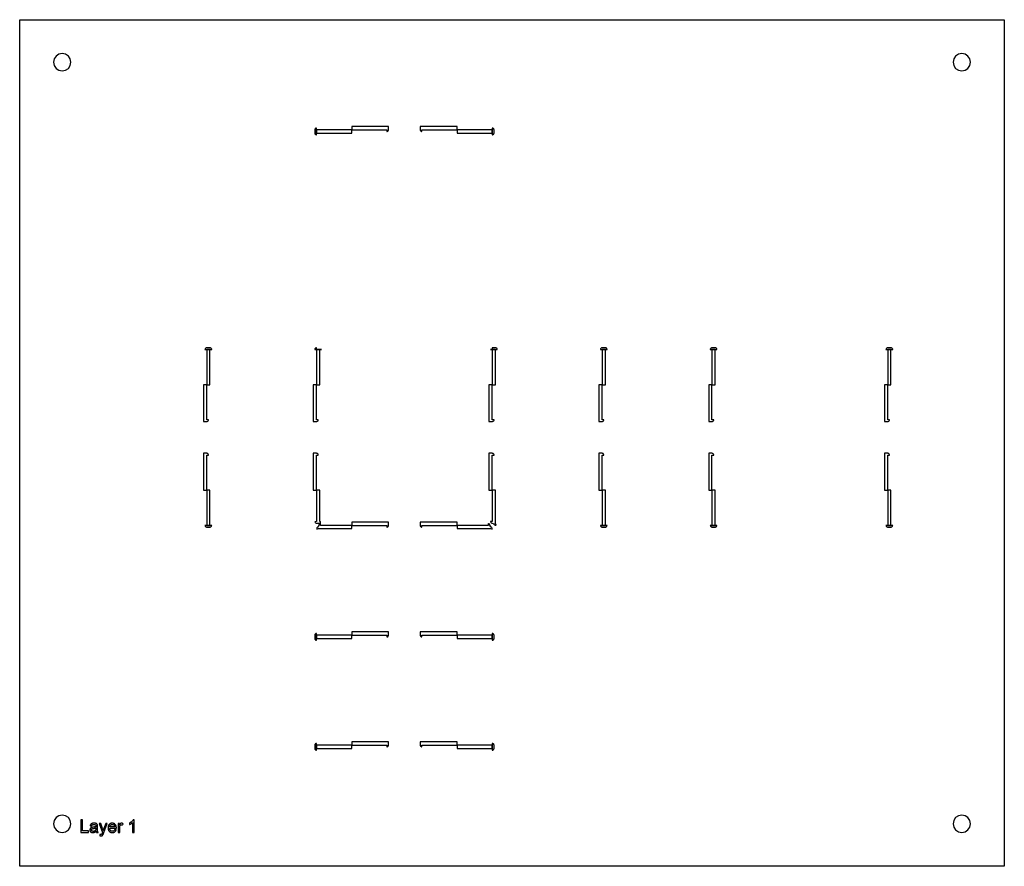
# Model space of a CAD drawing. Header units: metres. Extents: x -111 to 468, y -124 to 121.
# Tile 1 of 2: x -111 to 173, y -124 to 121. Entities that reach past the tile are written whole.
import ezdxf

# ---------------------------------------------------------------- set-up
doc = ezdxf.new("R2010")
doc.units = ezdxf.units.M

msp = doc.modelspace()

# ---------------------------------------------------------------- linework, layer by layer
for points in [[(173.41, -123.91), (-111.21, -123.91), (-111.21, 120.71), (173.41, 120.71), (173.41, -123.91)], [(-96.4, 108.4), (-96.59, 109.36), (-97.13, 110.17), (-97.94, 110.71), (-98.9, 110.9), (-99.86, 110.71), (-100.67, 110.17), (-101.21, 109.36), (-101.4, 108.4), (-101.21, 107.44), (-100.67, 106.63), (-99.86, 106.09), (-98.9, 105.9), (-97.94, 106.09), (-97.13, 106.63), (-96.59, 107.44), (-96.4, 108.4)], [(163.6, 108.4), (163.41, 109.36), (162.87, 110.17), (162.06, 110.71), (161.1, 110.9), (160.14, 110.71), (159.33, 110.17), (158.79, 109.36), (158.6, 108.4), (158.79, 107.44), (159.33, 106.63), (160.14, 106.09), (161.1, 105.9), (162.06, 106.09), (162.87, 106.63), (163.41, 107.44), (163.6, 108.4)], [(-25.4, 87.45), (-25.4, 89.4), (-25.43, 89.4), (-25.43, 89.4), (-25.48, 89.39), (-25.48, 89.39), (-25.58, 89.36), (-25.58, 89.36), (-25.67, 89.31), (-25.67, 89.31), (-25.75, 89.25), (-25.75, 89.25), (-25.81, 89.17), (-25.81, 89.17), (-25.86, 89.08), (-25.86, 89.08), (-25.89, 88.98), (-25.89, 88.98), (-25.9, 88.93), (-25.9, 88.93), (-25.9, 88.88), (-25.9, 87.97), (-25.9, 87.92), (-25.9, 87.92), (-25.89, 87.87), (-25.89, 87.86), (-25.86, 87.77), (-25.86, 87.77), (-25.81, 87.68), (-25.81, 87.68), (-25.75, 87.6), (-25.75, 87.6), (-25.67, 87.54), (-25.67, 87.53), (-25.58, 87.49), (-25.58, 87.49), (-25.48, 87.46), (-25.48, 87.46), (-25.43, 87.45), (-25.43, 87.45), (-25.4, 87.45)], [(-25.38, 87.95), (-15.26, 87.95), (-15.25, 87.95), (-15.25, 87.95), (-15.24, 87.96), (-15.24, 87.97), (-15.24, 88.88), (-15.24, 88.89), (-15.25, 88.89), (-15.25, 88.9), (-15.26, 88.9), (-25.38, 88.9), (-25.39, 88.9), (-25.39, 88.89), (-25.4, 88.89), (-25.4, 88.88), (-25.4, 87.97), (-25.4, 87.96), (-25.39, 87.95), (-25.39, 87.95), (-25.38, 87.95)], [(-15.22, 88.9), (-5.1, 88.9), (-5.09, 88.9), (-5.09, 88.89), (-5.08, 88.89), (-5.08, 88.88), (-5.08, 88.4), (-4.98, 88.4), (-4.98, 88.4), (-4.8, 88.47), (-4.8, 88.47), (-4.67, 88.61), (-4.67, 88.61), (-4.59, 88.79), (-4.59, 88.79), (-4.58, 88.89), (-4.58, 89.77), (-4.58, 89.77), (-4.57, 89.82), (-4.57, 89.82), (-4.57, 89.85), (-4.57, 89.85), (-15.22, 89.85), (-15.23, 89.85), (-15.23, 89.85), (-15.24, 89.84), (-15.24, 89.83), (-15.24, 88.92), (-15.24, 88.91), (-15.23, 88.91), (-15.23, 88.9), (-15.22, 88.9)], [(5.08, 88.4), (5.08, 88.88), (5.08, 88.89), (5.09, 88.89), (5.09, 88.9), (5.1, 88.9), (15.22, 88.9), (15.23, 88.9), (15.23, 88.91), (15.24, 88.91), (15.24, 88.92), (15.24, 89.83), (15.24, 89.84), (15.23, 89.85), (15.23, 89.85), (15.22, 89.85), (4.57, 89.85), (4.57, 89.85), (4.57, 89.82), (4.57, 89.82), (4.58, 89.77), (4.58, 89.77), (4.58, 88.89), (4.59, 88.79), (4.59, 88.79), (4.67, 88.61), (4.67, 88.61), (4.8, 88.47), (4.8, 88.47), (4.98, 88.4), (4.98, 88.4), (5.08, 88.4)], [(15.24, 88.88), (15.24, 87.97), (15.24, 87.96), (15.25, 87.95), (15.25, 87.95), (15.26, 87.95), (25.38, 87.95), (25.39, 87.95), (25.39, 87.95), (25.4, 87.96), (25.4, 87.97), (25.4, 88.88), (25.4, 88.89), (25.39, 88.89), (25.39, 88.9), (25.38, 88.9), (15.26, 88.9), (15.25, 88.9), (15.25, 88.89), (15.24, 88.89), (15.24, 88.88)], [(25.4, 89.4), (25.4, 87.45), (25.43, 87.45), (25.43, 87.45), (25.48, 87.46), (25.48, 87.46), (25.58, 87.49), (25.58, 87.49), (25.67, 87.53), (25.67, 87.54), (25.75, 87.6), (25.75, 87.6), (25.81, 87.68), (25.81, 87.68), (25.86, 87.77), (25.86, 87.77), (25.89, 87.86), (25.89, 87.87), (25.9, 87.92), (25.9, 87.92), (25.9, 87.97), (25.9, 88.88), (25.9, 88.93), (25.9, 88.93), (25.89, 88.98), (25.89, 88.98), (25.86, 89.08), (25.86, 89.08), (25.81, 89.17), (25.81, 89.17), (25.75, 89.25), (25.75, 89.25), (25.67, 89.31), (25.67, 89.31), (25.58, 89.36), (25.58, 89.36), (25.48, 89.39), (25.48, 89.39), (25.43, 89.4), (25.43, 89.4), (25.4, 89.4)], [(-57.65, 25.4), (-55.7, 25.4), (-55.7, 25.43), (-55.7, 25.43), (-55.71, 25.48), (-55.71, 25.48), (-55.74, 25.58), (-55.74, 25.58), (-55.78, 25.67), (-55.79, 25.67), (-55.85, 25.75), (-55.85, 25.75), (-55.93, 25.81), (-55.93, 25.81), (-56.02, 25.86), (-56.02, 25.86), (-56.11, 25.89), (-56.12, 25.89), (-56.17, 25.9), (-56.17, 25.9), (-56.22, 25.9), (-57.13, 25.9), (-57.18, 25.9), (-57.18, 25.9), (-57.23, 25.89), (-57.23, 25.89), (-57.33, 25.86), (-57.33, 25.86), (-57.42, 25.81), (-57.42, 25.81), (-57.5, 25.75), (-57.5, 25.75), (-57.56, 25.67), (-57.56, 25.67), (-57.61, 25.58), (-57.61, 25.58), (-57.64, 25.48), (-57.64, 25.48), (-57.65, 25.43), (-57.65, 25.43), (-57.65, 25.4)], [(-25.9, 25.4), (-23.95, 25.4), (-23.95, 25.42), (-23.95, 25.42), (-25.39, 25.42), (-25.39, 25.42), (-25.4, 25.42), (-25.4, 25.43), (-25.4, 25.43), (-25.4, 25.9), (-25.43, 25.9), (-25.43, 25.9), (-25.48, 25.89), (-25.48, 25.89), (-25.58, 25.86), (-25.58, 25.86), (-25.67, 25.81), (-25.67, 25.81), (-25.75, 25.75), (-25.75, 25.75), (-25.81, 25.67), (-25.81, 25.67), (-25.86, 25.58), (-25.86, 25.58), (-25.89, 25.48), (-25.89, 25.48), (-25.9, 25.43), (-25.9, 25.43), (-25.9, 25.4)], [(24.9, 25.4), (26.85, 25.4), (26.85, 25.43), (26.85, 25.43), (26.84, 25.48), (26.84, 25.48), (26.81, 25.58), (26.81, 25.58), (26.77, 25.67), (26.76, 25.67), (26.7, 25.75), (26.7, 25.75), (26.62, 25.81), (26.62, 25.81), (26.53, 25.86), (26.53, 25.86), (26.44, 25.89), (26.43, 25.89), (26.38, 25.9), (26.38, 25.9), (26.33, 25.9), (25.42, 25.9), (25.4, 25.9), (25.4, 25.9), (25.4, 25.43), (25.4, 25.43), (25.4, 25.42), (25.39, 25.42), (25.39, 25.42), (24.9, 25.42), (24.9, 25.42), (24.9, 25.4)], [(56.65, 25.4), (58.6, 25.4), (58.6, 25.43), (58.6, 25.43), (58.59, 25.48), (58.59, 25.48), (58.56, 25.58), (58.56, 25.58), (58.52, 25.67), (58.51, 25.67), (58.45, 25.75), (58.45, 25.75), (58.37, 25.81), (58.37, 25.81), (58.28, 25.86), (58.28, 25.86), (58.19, 25.89), (58.18, 25.89), (58.13, 25.9), (58.13, 25.9), (58.08, 25.9), (57.17, 25.9), (57.12, 25.9), (57.12, 25.9), (57.07, 25.89), (57.07, 25.89), (56.97, 25.86), (56.97, 25.86), (56.88, 25.81), (56.88, 25.81), (56.8, 25.75), (56.8, 25.75), (56.74, 25.67), (56.74, 25.67), (56.69, 25.58), (56.69, 25.58), (56.66, 25.48), (56.66, 25.48), (56.65, 25.43), (56.65, 25.43), (56.65, 25.4)], [(88.4, 25.4), (90.35, 25.4), (90.35, 25.43), (90.35, 25.43), (90.34, 25.48), (90.34, 25.48), (90.31, 25.58), (90.31, 25.58), (90.27, 25.67), (90.26, 25.67), (90.2, 25.75), (90.2, 25.75), (90.12, 25.81), (90.12, 25.81), (90.03, 25.86), (90.03, 25.86), (89.94, 25.89), (89.93, 25.89), (89.88, 25.9), (89.88, 25.9), (89.83, 25.9), (88.92, 25.9), (88.87, 25.9), (88.87, 25.9), (88.82, 25.89), (88.82, 25.89), (88.72, 25.86), (88.72, 25.86), (88.63, 25.81), (88.63, 25.81), (88.55, 25.75), (88.55, 25.75), (88.49, 25.67), (88.49, 25.67), (88.44, 25.58), (88.44, 25.58), (88.41, 25.48), (88.41, 25.48), (88.4, 25.43), (88.4, 25.43), (88.4, 25.4)], [(139.2, 25.4), (141.15, 25.4), (141.15, 25.43), (141.15, 25.43), (141.14, 25.48), (141.14, 25.48), (141.11, 25.58), (141.11, 25.58), (141.07, 25.67), (141.06, 25.67), (141, 25.75), (141, 25.75), (140.92, 25.81), (140.92, 25.81), (140.83, 25.86), (140.83, 25.86), (140.74, 25.89), (140.73, 25.89), (140.68, 25.9), (140.68, 25.9), (140.63, 25.9), (139.72, 25.9), (139.67, 25.9), (139.67, 25.9), (139.62, 25.89), (139.62, 25.89), (139.52, 25.86), (139.52, 25.86), (139.43, 25.81), (139.43, 25.81), (139.35, 25.75), (139.35, 25.75), (139.29, 25.67), (139.29, 25.67), (139.24, 25.58), (139.24, 25.58), (139.21, 25.48), (139.21, 25.48), (139.2, 25.43), (139.2, 25.43), (139.2, 25.4)], [(-57.13, 15.24), (-57.13, 15.24), (-56.22, 15.24), (-56.21, 15.24), (-56.2, 15.25), (-56.2, 15.25), (-56.2, 15.26), (-56.2, 25.38), (-56.2, 25.39), (-56.2, 25.39), (-56.21, 25.4), (-56.22, 25.4), (-57.13, 25.4), (-57.14, 25.4), (-57.14, 25.39), (-57.15, 25.39), (-57.15, 25.38), (-57.15, 15.26), (-57.15, 15.25), (-57.14, 15.25), (-57.14, 15.24), (-57.13, 15.24), (-57.13, 15.24)], [(-25.38, 15.24), (-24.47, 15.24), (-24.46, 15.24), (-24.45, 15.25), (-24.45, 15.25), (-24.45, 15.26), (-24.45, 25.38), (-24.45, 25.39), (-24.45, 25.39), (-24.46, 25.4), (-24.47, 25.4), (-25.38, 25.4), (-25.39, 25.4), (-25.39, 25.39), (-25.4, 25.39), (-25.4, 25.38), (-25.4, 15.26), (-25.4, 15.25), (-25.39, 15.25), (-25.39, 15.24), (-25.38, 15.24)], [(25.42, 15.24), (26.33, 15.24), (26.34, 15.24), (26.35, 15.25), (26.35, 15.25), (26.35, 15.26), (26.35, 25.38), (26.35, 25.39), (26.35, 25.39), (26.34, 25.4), (26.33, 25.4), (25.42, 25.4), (25.41, 25.4), (25.41, 25.39), (25.4, 25.39), (25.4, 25.38), (25.4, 15.26), (25.4, 15.25), (25.41, 15.25), (25.41, 15.24), (25.42, 15.24)], [(57.17, 15.24), (57.17, 15.24), (58.08, 15.24), (58.09, 15.24), (58.1, 15.25), (58.1, 15.25), (58.1, 15.26), (58.1, 25.38), (58.1, 25.39), (58.1, 25.39), (58.09, 25.4), (58.08, 25.4), (57.17, 25.4), (57.16, 25.4), (57.16, 25.39), (57.15, 25.39), (57.15, 25.38), (57.15, 15.26), (57.15, 15.25), (57.16, 15.25), (57.16, 15.24), (57.17, 15.24), (57.17, 15.24)], [(88.92, 15.24), (89.83, 15.24), (89.84, 15.24), (89.85, 15.25), (89.85, 15.25), (89.85, 15.26), (89.85, 25.38), (89.85, 25.39), (89.85, 25.39), (89.84, 25.4), (89.83, 25.4), (88.92, 25.4), (88.91, 25.4), (88.91, 25.39), (88.9, 25.39), (88.9, 25.38), (88.9, 15.26), (88.9, 15.25), (88.91, 15.25), (88.91, 15.24), (88.92, 15.24)], [(139.72, 15.24), (139.72, 15.24), (140.63, 15.24), (140.64, 15.24), (140.65, 15.25), (140.65, 15.25), (140.65, 15.26), (140.65, 25.38), (140.65, 25.39), (140.65, 25.39), (140.64, 25.4), (140.63, 25.4), (139.72, 25.4), (139.71, 25.4), (139.71, 25.39), (139.7, 25.39), (139.7, 25.38), (139.7, 15.26), (139.7, 15.25), (139.71, 15.24), (139.71, 15.24), (139.72, 15.24)], [(-56.65, 5.08), (-57.13, 5.08), (-57.14, 5.08), (-57.14, 5.09), (-57.15, 5.09), (-57.15, 5.1), (-57.15, 15.22), (-57.15, 15.23), (-57.16, 15.23), (-57.16, 15.24), (-57.17, 15.24), (-57.17, 15.24), (-57.17, 15.24), (-58.08, 15.24), (-58.09, 15.24), (-58.1, 15.23), (-58.1, 15.23), (-58.1, 15.22), (-58.1, 4.58), (-58.06, 4.58), (-58.06, 4.58), (-57.14, 4.58), (-57.04, 4.59), (-57.04, 4.59), (-56.86, 4.67), (-56.86, 4.67), (-56.72, 4.8), (-56.72, 4.8), (-56.65, 4.98), (-56.65, 4.98), (-56.65, 5.08), (-56.65, 5.08)], [(-24.9, 5.08), (-25.38, 5.08), (-25.39, 5.08), (-25.39, 5.09), (-25.4, 5.09), (-25.4, 5.1), (-25.4, 15.22), (-25.4, 15.23), (-25.41, 15.23), (-25.41, 15.24), (-25.42, 15.24), (-26.33, 15.24), (-26.34, 15.24), (-26.35, 15.23), (-26.35, 15.23), (-26.35, 15.22), (-26.35, 4.57), (-26.35, 4.57), (-26.32, 4.57), (-26.32, 4.57), (-26.27, 4.58), (-26.27, 4.58), (-25.39, 4.58), (-25.29, 4.59), (-25.29, 4.59), (-25.11, 4.67), (-25.11, 4.67), (-24.97, 4.8), (-24.97, 4.8), (-24.9, 4.98), (-24.9, 4.98), (-24.9, 5.08)], [(25.9, 5.08), (25.42, 5.08), (25.41, 5.08), (25.41, 5.09), (25.4, 5.09), (25.4, 5.1), (25.4, 15.22), (25.4, 15.23), (25.39, 15.23), (25.39, 15.24), (25.38, 15.24), (24.47, 15.24), (24.46, 15.24), (24.45, 15.23), (24.45, 15.23), (24.45, 15.22), (24.45, 4.57), (24.45, 4.57), (24.48, 4.57), (24.48, 4.57), (24.53, 4.58), (24.53, 4.58), (25.41, 4.58), (25.51, 4.59), (25.51, 4.59), (25.69, 4.67), (25.69, 4.67), (25.83, 4.8), (25.83, 4.8), (25.9, 4.98), (25.9, 4.98), (25.9, 5.08)], [(57.65, 5.08), (57.17, 5.08), (57.16, 5.08), (57.16, 5.09), (57.15, 5.09), (57.15, 5.1), (57.15, 15.22), (57.15, 15.23), (57.14, 15.23), (57.14, 15.24), (57.13, 15.24), (57.13, 15.24), (57.13, 15.24), (56.22, 15.24), (56.21, 15.24), (56.2, 15.23), (56.2, 15.23), (56.2, 15.22), (56.2, 4.58), (56.24, 4.58), (56.24, 4.58), (57.16, 4.58), (57.26, 4.59), (57.26, 4.59), (57.44, 4.67), (57.44, 4.67), (57.58, 4.8), (57.58, 4.8), (57.65, 4.98), (57.65, 4.98), (57.65, 5.08), (57.65, 5.08)], [(89.4, 5.08), (88.92, 5.08), (88.91, 5.08), (88.91, 5.09), (88.9, 5.09), (88.9, 5.1), (88.9, 15.22), (88.9, 15.23), (88.89, 15.23), (88.89, 15.24), (88.88, 15.24), (87.97, 15.24), (87.96, 15.24), (87.95, 15.23), (87.95, 15.23), (87.95, 15.22), (87.95, 4.57), (87.95, 4.57), (87.98, 4.57), (87.98, 4.57), (88.03, 4.58), (88.03, 4.58), (88.91, 4.58), (89.01, 4.59), (89.01, 4.59), (89.19, 4.67), (89.19, 4.67), (89.33, 4.8), (89.33, 4.8), (89.4, 4.98), (89.4, 4.98), (89.4, 5.08)], [(140.2, 5.08), (139.72, 5.08), (139.71, 5.08), (139.71, 5.09), (139.7, 5.09), (139.7, 5.1), (139.7, 15.22), (139.7, 15.23), (139.69, 15.24), (139.69, 15.24), (139.68, 15.24), (139.68, 15.24), (138.77, 15.24), (138.76, 15.24), (138.75, 15.23), (138.75, 15.23), (138.75, 15.22), (138.75, 4.57), (138.75, 4.57), (138.78, 4.57), (138.78, 4.57), (138.83, 4.58), (138.83, 4.58), (139.71, 4.58), (139.81, 4.59), (139.81, 4.59), (139.99, 4.67), (139.99, 4.67), (140.13, 4.8), (140.13, 4.8), (140.2, 4.98), (140.2, 4.98), (140.2, 5.08)], [(-58.08, -15.24), (-57.17, -15.24), (-57.16, -15.24), (-57.16, -15.23), (-57.15, -15.23), (-57.15, -15.22), (-57.15, -5.1), (-57.15, -5.09), (-57.14, -5.09), (-57.14, -5.08), (-57.13, -5.08), (-56.65, -5.08), (-56.65, -5.08), (-56.65, -4.98), (-56.65, -4.98), (-56.72, -4.8), (-56.72, -4.8), (-56.86, -4.67), (-56.86, -4.67), (-57.04, -4.59), (-57.04, -4.59), (-57.14, -4.58), (-58.06, -4.58), (-58.06, -4.58), (-58.1, -4.58), (-58.1, -15.22), (-58.1, -15.23), (-58.1, -15.23), (-58.09, -15.24), (-58.08, -15.24)], [(-26.33, -15.24), (-25.42, -15.24), (-25.41, -15.24), (-25.41, -15.23), (-25.4, -15.23), (-25.4, -15.22), (-25.4, -5.1), (-25.4, -5.09), (-25.39, -5.09), (-25.39, -5.08), (-25.38, -5.08), (-24.9, -5.08), (-24.9, -4.98), (-24.9, -4.98), (-24.97, -4.8), (-24.97, -4.8), (-25.11, -4.67), (-25.11, -4.67), (-25.29, -4.59), (-25.29, -4.59), (-25.39, -4.58), (-26.27, -4.58), (-26.27, -4.58), (-26.32, -4.57), (-26.32, -4.57), (-26.35, -4.57), (-26.35, -4.57), (-26.35, -15.22), (-26.35, -15.23), (-26.35, -15.23), (-26.34, -15.24), (-26.33, -15.24)], [(25.4, -15.22), (25.4, -5.1), (25.4, -5.09), (25.41, -5.09), (25.41, -5.08), (25.42, -5.08), (25.9, -5.08), (25.9, -4.98), (25.9, -4.98), (25.83, -4.8), (25.83, -4.8), (25.69, -4.67), (25.69, -4.67), (25.51, -4.59), (25.51, -4.59), (25.41, -4.58), (24.53, -4.58), (24.53, -4.58), (24.48, -4.57), (24.48, -4.57), (24.45, -4.57), (24.45, -4.57), (24.45, -15.22), (24.45, -15.23), (24.45, -15.23), (24.46, -15.24), (24.47, -15.24), (25.38, -15.24), (25.39, -15.24), (25.39, -15.23), (25.4, -15.23), (25.4, -15.22)], [(56.22, -15.24), (57.13, -15.24), (57.14, -15.24), (57.14, -15.23), (57.15, -15.23), (57.15, -15.22), (57.15, -5.1), (57.15, -5.09), (57.16, -5.09), (57.16, -5.08), (57.17, -5.08), (57.65, -5.08), (57.65, -5.08), (57.65, -4.98), (57.65, -4.98), (57.58, -4.8), (57.58, -4.8), (57.44, -4.67), (57.44, -4.67), (57.26, -4.59), (57.26, -4.59), (57.16, -4.58), (56.24, -4.58), (56.24, -4.58), (56.2, -4.58), (56.2, -15.22), (56.2, -15.23), (56.2, -15.23), (56.21, -15.24), (56.22, -15.24)], [(87.97, -15.24), (88.88, -15.24), (88.89, -15.24), (88.89, -15.23), (88.9, -15.23), (88.9, -15.22), (88.9, -5.1), (88.9, -5.09), (88.91, -5.09), (88.91, -5.08), (88.92, -5.08), (89.4, -5.08), (89.4, -4.98), (89.4, -4.98), (89.33, -4.8), (89.33, -4.8), (89.19, -4.67), (89.19, -4.67), (89.01, -4.59), (89.01, -4.59), (88.91, -4.58), (88.03, -4.58), (88.03, -4.58), (87.98, -4.57), (87.98, -4.57), (87.95, -4.57), (87.95, -4.57), (87.95, -15.22), (87.95, -15.23), (87.95, -15.23), (87.96, -15.24), (87.97, -15.24)], [(138.77, -15.24), (139.68, -15.24), (139.69, -15.24), (139.69, -15.23), (139.7, -15.23), (139.7, -15.22), (139.7, -5.1), (139.7, -5.09), (139.71, -5.09), (139.71, -5.08), (139.72, -5.08), (140.2, -5.08), (140.2, -4.98), (140.2, -4.98), (140.13, -4.8), (140.13, -4.8), (139.99, -4.67), (139.99, -4.67), (139.81, -4.59), (139.81, -4.59), (139.71, -4.58), (138.83, -4.58), (138.83, -4.58), (138.78, -4.57), (138.78, -4.57), (138.75, -4.57), (138.75, -4.57), (138.75, -15.22), (138.75, -15.23), (138.75, -15.23), (138.76, -15.24), (138.77, -15.24)], [(-57.15, -15.26), (-57.15, -25.38), (-57.15, -25.39), (-57.14, -25.39), (-57.14, -25.4), (-57.13, -25.4), (-56.22, -25.4), (-56.21, -25.4), (-56.2, -25.39), (-56.2, -25.39), (-56.2, -25.38), (-56.2, -15.26), (-56.2, -15.25), (-56.2, -15.25), (-56.21, -15.24), (-56.22, -15.24), (-57.13, -15.24), (-57.13, -15.24), (-57.13, -15.24), (-57.14, -15.24), (-57.14, -15.25), (-57.15, -15.25), (-57.15, -15.26)], [(-24.25, -24.69), (-24.25, -24.45), (-24.26, -24.37), (-24.31, -24.31), (-24.37, -24.26), (-24.45, -24.25), (-24.45, -15.26), (-24.45, -15.25), (-24.45, -15.25), (-24.46, -15.24), (-24.47, -15.24), (-25.38, -15.24), (-25.39, -15.24), (-25.39, -15.25), (-25.4, -15.25), (-25.4, -15.26), (-25.4, -24.25), (-25.48, -24.26), (-25.86, -24.42), (-25.81, -24.52), (-25.81, -24.52), (-25.68, -24.66), (-25.68, -24.66), (-25.5, -24.74), (-25.5, -24.74), (-25.4, -24.75), (-24.45, -24.75), (-24.35, -24.74), (-24.35, -24.74), (-24.25, -24.69), (-24.25, -24.69), (-24.25, -24.69)], [(26.54, -25.33), (26.54, -25.32), (26.35, -24.88), (26.35, -15.26), (26.35, -15.25), (26.35, -15.25), (26.34, -15.24), (26.33, -15.24), (25.42, -15.24), (25.41, -15.24), (25.41, -15.25), (25.4, -15.25), (25.4, -15.26), (25.4, -24.25), (24.9, -24.25), (24.91, -24.33), (24.91, -24.33), (24.97, -24.49), (24.97, -24.49), (25.07, -24.63), (25.07, -24.63), (25.22, -24.71), (25.22, -24.71), (25.3, -24.74), (25.33, -24.74), (25.33, -24.74), (25.84, -24.96), (25.84, -24.96), (25.84, -24.96), (25.89, -25.06), (25.94, -25.15), (25.94, -25.15), (26.07, -25.29), (26.07, -25.29), (26.25, -25.36), (26.25, -25.36), (26.45, -25.36), (26.45, -25.36), (26.54, -25.33), (26.54, -25.33)], [(57.15, -15.26), (57.15, -25.38), (57.15, -25.39), (57.16, -25.39), (57.16, -25.4), (57.17, -25.4), (58.08, -25.4), (58.09, -25.4), (58.1, -25.39), (58.1, -25.39), (58.1, -25.38), (58.1, -15.26), (58.1, -15.25), (58.1, -15.25), (58.09, -15.24), (58.08, -15.24), (57.17, -15.24), (57.17, -15.24), (57.17, -15.24), (57.16, -15.24), (57.16, -15.25), (57.15, -15.25), (57.15, -15.26)], [(88.9, -15.26), (88.9, -25.38), (88.9, -25.39), (88.91, -25.39), (88.91, -25.4), (88.92, -25.4), (89.83, -25.4), (89.84, -25.4), (89.85, -25.39), (89.85, -25.39), (89.85, -25.38), (89.85, -15.26), (89.85, -15.25), (89.85, -15.25), (89.84, -15.24), (89.83, -15.24), (88.92, -15.24), (88.91, -15.24), (88.91, -15.25), (88.9, -15.25), (88.9, -15.26)], [(139.7, -15.26), (139.7, -25.38), (139.7, -25.39), (139.71, -25.39), (139.71, -25.4), (139.72, -25.4), (140.63, -25.4), (140.64, -25.4), (140.65, -25.39), (140.65, -25.39), (140.65, -25.38), (140.65, -15.26), (140.65, -15.25), (140.65, -15.25), (140.64, -15.24), (140.63, -15.24), (139.72, -15.24), (139.72, -15.24), (139.71, -15.24), (139.71, -15.24), (139.7, -15.25), (139.7, -15.26)], [(-55.7, -25.4), (-57.65, -25.4), (-57.65, -25.43), (-57.65, -25.43), (-57.64, -25.48), (-57.64, -25.48), (-57.61, -25.58), (-57.61, -25.58), (-57.56, -25.67), (-57.56, -25.67), (-57.5, -25.75), (-57.5, -25.75), (-57.42, -25.81), (-57.42, -25.81), (-57.33, -25.86), (-57.33, -25.86), (-57.23, -25.89), (-57.23, -25.89), (-57.18, -25.9), (-57.18, -25.9), (-57.13, -25.9), (-56.22, -25.9), (-56.17, -25.9), (-56.17, -25.9), (-56.12, -25.89), (-56.11, -25.89), (-56.02, -25.86), (-56.02, -25.86), (-55.93, -25.81), (-55.93, -25.81), (-55.85, -25.75), (-55.85, -25.75), (-55.79, -25.67), (-55.78, -25.67), (-55.74, -25.58), (-55.74, -25.58), (-55.71, -25.48), (-55.71, -25.48), (-55.7, -25.43), (-55.7, -25.43), (-55.7, -25.4)], [(-25.33, -26.54), (-25.32, -26.54), (-24.88, -26.35), (-15.26, -26.35), (-15.25, -26.35), (-15.25, -26.35), (-15.24, -26.34), (-15.24, -26.33), (-15.24, -25.42), (-15.24, -25.41), (-15.25, -25.41), (-15.25, -25.4), (-15.26, -25.4), (-24.25, -25.4), (-24.25, -24.9), (-24.33, -24.91), (-24.33, -24.91), (-24.49, -24.97), (-24.49, -24.97), (-24.63, -25.07), (-24.63, -25.07), (-24.71, -25.22), (-24.71, -25.22), (-24.74, -25.3), (-24.74, -25.33), (-24.74, -25.33), (-24.96, -25.84), (-24.96, -25.84), (-24.96, -25.84), (-25.06, -25.89), (-25.15, -25.94), (-25.15, -25.94), (-25.29, -26.07), (-25.29, -26.07), (-25.36, -26.25), (-25.36, -26.25), (-25.36, -26.45), (-25.36, -26.45), (-25.33, -26.54), (-25.33, -26.54)], [(-15.22, -25.4), (-5.1, -25.4), (-5.09, -25.4), (-5.09, -25.41), (-5.08, -25.41), (-5.08, -25.42), (-5.08, -25.9), (-4.98, -25.9), (-4.98, -25.9), (-4.8, -25.83), (-4.8, -25.83), (-4.67, -25.69), (-4.67, -25.69), (-4.59, -25.51), (-4.59, -25.51), (-4.58, -25.41), (-4.58, -24.53), (-4.58, -24.53), (-4.57, -24.48), (-4.57, -24.48), (-4.57, -24.45), (-4.57, -24.45), (-15.22, -24.45), (-15.23, -24.45), (-15.23, -24.45), (-15.24, -24.46), (-15.24, -24.47), (-15.24, -25.38), (-15.24, -25.39), (-15.23, -25.39), (-15.23, -25.4), (-15.22, -25.4)], [(5.08, -25.9), (5.08, -25.42), (5.08, -25.41), (5.09, -25.41), (5.09, -25.4), (5.1, -25.4), (15.22, -25.4), (15.23, -25.4), (15.23, -25.39), (15.24, -25.39), (15.24, -25.38), (15.24, -24.47), (15.24, -24.46), (15.23, -24.45), (15.23, -24.45), (15.22, -24.45), (4.57, -24.45), (4.57, -24.45), (4.57, -24.48), (4.57, -24.48), (4.58, -24.53), (4.58, -24.53), (4.58, -25.41), (4.59, -25.51), (4.59, -25.51), (4.67, -25.69), (4.67, -25.69), (4.8, -25.83), (4.8, -25.83), (4.98, -25.9), (4.98, -25.9), (5.08, -25.9)], [(24.25, -24.9), (24.25, -25.4), (15.26, -25.4), (15.25, -25.4), (15.25, -25.41), (15.24, -25.41), (15.24, -25.42), (15.24, -26.33), (15.24, -26.34), (15.25, -26.35), (15.25, -26.35), (15.26, -26.35), (24.88, -26.35), (25.32, -26.54), (25.33, -26.54), (25.33, -26.54), (25.36, -26.45), (25.36, -26.45), (25.36, -26.25), (25.36, -26.25), (25.29, -26.07), (25.29, -26.07), (25.15, -25.94), (25.15, -25.94), (25.06, -25.89), (24.96, -25.84), (24.96, -25.84), (24.96, -25.84), (24.74, -25.33), (24.74, -25.33), (24.74, -25.3), (24.71, -25.22), (24.71, -25.22), (24.63, -25.07), (24.63, -25.07), (24.49, -24.97), (24.49, -24.97), (24.33, -24.91), (24.33, -24.91), (24.25, -24.9)], [(58.6, -25.4), (56.65, -25.4), (56.65, -25.43), (56.65, -25.43), (56.66, -25.48), (56.66, -25.48), (56.69, -25.58), (56.69, -25.58), (56.74, -25.67), (56.74, -25.67), (56.8, -25.75), (56.8, -25.75), (56.88, -25.81), (56.88, -25.81), (56.97, -25.86), (56.97, -25.86), (57.07, -25.89), (57.07, -25.89), (57.12, -25.9), (57.12, -25.9), (57.17, -25.9), (58.08, -25.9), (58.13, -25.9), (58.13, -25.9), (58.18, -25.89), (58.19, -25.89), (58.28, -25.86), (58.28, -25.86), (58.37, -25.81), (58.37, -25.81), (58.45, -25.75), (58.45, -25.75), (58.51, -25.67), (58.52, -25.67), (58.56, -25.58), (58.56, -25.58), (58.59, -25.48), (58.59, -25.48), (58.6, -25.43), (58.6, -25.43), (58.6, -25.4)], [(90.35, -25.4), (88.4, -25.4), (88.4, -25.43), (88.4, -25.43), (88.41, -25.48), (88.41, -25.48), (88.44, -25.58), (88.44, -25.58), (88.49, -25.67), (88.49, -25.67), (88.55, -25.75), (88.55, -25.75), (88.63, -25.81), (88.63, -25.81), (88.72, -25.86), (88.72, -25.86), (88.82, -25.89), (88.82, -25.89), (88.87, -25.9), (88.87, -25.9), (88.92, -25.9), (89.83, -25.9), (89.88, -25.9), (89.88, -25.9), (89.93, -25.89), (89.94, -25.89), (90.03, -25.86), (90.03, -25.86), (90.12, -25.81), (90.12, -25.81), (90.2, -25.75), (90.2, -25.75), (90.26, -25.67), (90.27, -25.67), (90.31, -25.58), (90.31, -25.58), (90.34, -25.48), (90.34, -25.48), (90.35, -25.43), (90.35, -25.43), (90.35, -25.4)], [(141.15, -25.4), (139.2, -25.4), (139.2, -25.43), (139.2, -25.43), (139.21, -25.48), (139.21, -25.48), (139.24, -25.58), (139.24, -25.58), (139.29, -25.67), (139.29, -25.67), (139.35, -25.75), (139.35, -25.75), (139.43, -25.81), (139.43, -25.81), (139.52, -25.86), (139.52, -25.86), (139.62, -25.89), (139.62, -25.89), (139.67, -25.9), (139.67, -25.9), (139.72, -25.9), (140.63, -25.9), (140.68, -25.9), (140.68, -25.9), (140.73, -25.89), (140.74, -25.89), (140.83, -25.86), (140.83, -25.86), (140.92, -25.81), (140.92, -25.81), (141, -25.75), (141, -25.75), (141.06, -25.67), (141.07, -25.67), (141.11, -25.58), (141.11, -25.58), (141.14, -25.48), (141.14, -25.48), (141.15, -25.43), (141.15, -25.43), (141.15, -25.4)], [(-25.4, -58.6), (-25.4, -56.65), (-25.43, -56.65), (-25.43, -56.65), (-25.48, -56.66), (-25.48, -56.66), (-25.58, -56.69), (-25.58, -56.69), (-25.67, -56.74), (-25.67, -56.74), (-25.75, -56.8), (-25.75, -56.8), (-25.81, -56.88), (-25.81, -56.88), (-25.86, -56.97), (-25.86, -56.97), (-25.89, -57.07), (-25.89, -57.07), (-25.9, -57.12), (-25.9, -57.12), (-25.9, -57.17), (-25.9, -58.08), (-25.9, -58.13), (-25.9, -58.13), (-25.89, -58.18), (-25.89, -58.19), (-25.86, -58.28), (-25.86, -58.28), (-25.81, -58.37), (-25.81, -58.37), (-25.75, -58.45), (-25.75, -58.45), (-25.67, -58.51), (-25.67, -58.52), (-25.58, -58.56), (-25.58, -58.56), (-25.48, -58.59), (-25.48, -58.59), (-25.43, -58.6), (-25.43, -58.6), (-25.4, -58.6)], [(-15.24, -57.13), (-15.24, -57.13), (-15.24, -57.14), (-15.23, -57.14), (-15.23, -57.15), (-15.22, -57.15), (-5.1, -57.15), (-5.09, -57.15), (-5.09, -57.16), (-5.08, -57.16), (-5.08, -57.17), (-5.08, -57.65), (-5.08, -57.65), (-4.98, -57.65), (-4.98, -57.65), (-4.8, -57.58), (-4.8, -57.58), (-4.67, -57.44), (-4.67, -57.44), (-4.59, -57.26), (-4.59, -57.26), (-4.58, -57.16), (-4.58, -56.24), (-4.58, -56.24), (-4.58, -56.2), (-15.22, -56.2), (-15.23, -56.2), (-15.23, -56.2), (-15.24, -56.21), (-15.24, -56.22), (-15.24, -57.13), (-15.24, -57.13)], [(5.08, -57.65), (5.08, -57.17), (5.08, -57.16), (5.09, -57.16), (5.09, -57.15), (5.1, -57.15), (15.22, -57.15), (15.23, -57.15), (15.23, -57.14), (15.24, -57.14), (15.24, -57.13), (15.24, -57.13), (15.24, -57.13), (15.24, -56.22), (15.24, -56.21), (15.23, -56.2), (15.23, -56.2), (15.22, -56.2), (4.58, -56.2), (4.58, -56.24), (4.58, -56.24), (4.58, -57.16), (4.59, -57.26), (4.59, -57.26), (4.67, -57.44), (4.67, -57.44), (4.8, -57.58), (4.8, -57.58), (4.98, -57.65), (4.98, -57.65), (5.08, -57.65), (5.08, -57.65)], [(25.4, -56.65), (25.4, -58.6), (25.43, -58.6), (25.43, -58.6), (25.48, -58.59), (25.48, -58.59), (25.58, -58.56), (25.58, -58.56), (25.67, -58.52), (25.67, -58.51), (25.75, -58.45), (25.75, -58.45), (25.81, -58.37), (25.81, -58.37), (25.86, -58.28), (25.86, -58.28), (25.89, -58.19), (25.89, -58.18), (25.9, -58.13), (25.9, -58.13), (25.9, -58.08), (25.9, -57.17), (25.9, -57.12), (25.9, -57.12), (25.89, -57.07), (25.89, -57.07), (25.86, -56.97), (25.86, -56.97), (25.81, -56.88), (25.81, -56.88), (25.75, -56.8), (25.75, -56.8), (25.67, -56.74), (25.67, -56.74), (25.58, -56.69), (25.58, -56.69), (25.48, -56.66), (25.48, -56.66), (25.43, -56.65), (25.43, -56.65), (25.4, -56.65)], [(-25.38, -58.1), (-15.26, -58.1), (-15.25, -58.1), (-15.25, -58.1), (-15.24, -58.09), (-15.24, -58.08), (-15.24, -57.17), (-15.24, -57.16), (-15.25, -57.16), (-15.25, -57.15), (-15.26, -57.15), (-25.38, -57.15), (-25.39, -57.15), (-25.39, -57.16), (-25.4, -57.16), (-25.4, -57.17), (-25.4, -58.08), (-25.4, -58.09), (-25.39, -58.1), (-25.39, -58.1), (-25.38, -58.1)], [(15.24, -57.17), (15.24, -57.17), (15.24, -58.08), (15.24, -58.09), (15.25, -58.1), (15.25, -58.1), (15.26, -58.1), (25.38, -58.1), (25.39, -58.1), (25.39, -58.1), (25.4, -58.09), (25.4, -58.08), (25.4, -57.17), (25.4, -57.16), (25.39, -57.16), (25.39, -57.15), (25.38, -57.15), (15.26, -57.15), (15.25, -57.15), (15.25, -57.16), (15.24, -57.16), (15.24, -57.17), (15.24, -57.17)], [(-15.22, -88.9), (-5.1, -88.9), (-5.09, -88.9), (-5.09, -88.91), (-5.08, -88.91), (-5.08, -88.92), (-5.08, -89.4), (-4.98, -89.4), (-4.98, -89.4), (-4.8, -89.33), (-4.8, -89.33), (-4.67, -89.19), (-4.67, -89.19), (-4.59, -89.01), (-4.59, -89.01), (-4.58, -88.91), (-4.58, -88.03), (-4.58, -88.03), (-4.57, -87.98), (-4.57, -87.98), (-4.57, -87.95), (-4.57, -87.95), (-15.22, -87.95), (-15.23, -87.95), (-15.23, -87.95), (-15.24, -87.96), (-15.24, -87.97), (-15.24, -88.88), (-15.24, -88.89), (-15.23, -88.89), (-15.23, -88.9), (-15.22, -88.9)], [(5.08, -89.4), (5.08, -88.92), (5.08, -88.91), (5.09, -88.91), (5.09, -88.9), (5.1, -88.9), (15.22, -88.9), (15.23, -88.9), (15.23, -88.89), (15.24, -88.89), (15.24, -88.88), (15.24, -87.97), (15.24, -87.96), (15.23, -87.95), (15.23, -87.95), (15.22, -87.95), (4.57, -87.95), (4.57, -87.95), (4.57, -87.98), (4.57, -87.98), (4.58, -88.03), (4.58, -88.03), (4.58, -88.91), (4.59, -89.01), (4.59, -89.01), (4.67, -89.19), (4.67, -89.19), (4.8, -89.33), (4.8, -89.33), (4.98, -89.4), (4.98, -89.4), (5.08, -89.4)], [(-25.4, -90.35), (-25.4, -88.4), (-25.43, -88.4), (-25.43, -88.4), (-25.48, -88.41), (-25.48, -88.41), (-25.58, -88.44), (-25.58, -88.44), (-25.67, -88.49), (-25.67, -88.49), (-25.75, -88.55), (-25.75, -88.55), (-25.81, -88.63), (-25.81, -88.63), (-25.86, -88.72), (-25.86, -88.72), (-25.89, -88.82), (-25.89, -88.82), (-25.9, -88.87), (-25.9, -88.87), (-25.9, -88.92), (-25.9, -89.83), (-25.9, -89.88), (-25.9, -89.88), (-25.89, -89.93), (-25.89, -89.94), (-25.86, -90.03), (-25.86, -90.03), (-25.81, -90.12), (-25.81, -90.12), (-25.75, -90.2), (-25.75, -90.2), (-25.67, -90.26), (-25.67, -90.27), (-25.58, -90.31), (-25.58, -90.31), (-25.48, -90.34), (-25.48, -90.34), (-25.43, -90.35), (-25.43, -90.35), (-25.4, -90.35)], [(-25.38, -89.85), (-15.26, -89.85), (-15.25, -89.85), (-15.25, -89.85), (-15.24, -89.84), (-15.24, -89.83), (-15.24, -88.92), (-15.24, -88.91), (-15.25, -88.91), (-15.25, -88.9), (-15.26, -88.9), (-25.38, -88.9), (-25.39, -88.9), (-25.39, -88.91), (-25.4, -88.91), (-25.4, -88.92), (-25.4, -89.83), (-25.4, -89.84), (-25.39, -89.85), (-25.39, -89.85), (-25.38, -89.85)], [(15.24, -88.92), (15.24, -89.83), (15.24, -89.84), (15.25, -89.85), (15.25, -89.85), (15.26, -89.85), (25.38, -89.85), (25.39, -89.85), (25.39, -89.85), (25.4, -89.84), (25.4, -89.83), (25.4, -88.92), (25.4, -88.91), (25.39, -88.91), (25.39, -88.9), (25.38, -88.9), (15.26, -88.9), (15.25, -88.9), (15.25, -88.91), (15.24, -88.91), (15.24, -88.92)], [(25.4, -88.4), (25.4, -90.35), (25.43, -90.35), (25.43, -90.35), (25.48, -90.34), (25.48, -90.34), (25.58, -90.31), (25.58, -90.31), (25.67, -90.27), (25.67, -90.26), (25.75, -90.2), (25.75, -90.2), (25.81, -90.12), (25.81, -90.12), (25.86, -90.03), (25.86, -90.03), (25.89, -89.94), (25.89, -89.93), (25.9, -89.88), (25.9, -89.88), (25.9, -89.83), (25.9, -88.92), (25.9, -88.87), (25.9, -88.87), (25.89, -88.82), (25.89, -88.82), (25.86, -88.72), (25.86, -88.72), (25.81, -88.63), (25.81, -88.63), (25.75, -88.55), (25.75, -88.55), (25.67, -88.49), (25.67, -88.49), (25.58, -88.44), (25.58, -88.44), (25.48, -88.41), (25.48, -88.41), (25.43, -88.4), (25.43, -88.4), (25.4, -88.4)], [(-96.4, -111.6), (-96.59, -110.64), (-97.13, -109.83), (-97.94, -109.29), (-98.9, -109.1), (-99.86, -109.29), (-100.67, -109.83), (-101.21, -110.64), (-101.4, -111.6), (-101.21, -112.56), (-100.67, -113.37), (-99.86, -113.91), (-98.9, -114.1), (-97.94, -113.91), (-97.13, -113.37), (-96.59, -112.56), (-96.4, -111.6)], [(-93.53, -114.1), (-91.3, -114.1), (-91.3, -113.68), (-93.06, -113.68), (-93.06, -110.52), (-93.53, -110.52), (-93.53, -114.1)], [(-78.14, -114.1), (-78.14, -110.51), (-78.42, -110.51), (-78.45, -110.55), (-78.48, -110.6), (-78.51, -110.65), (-78.54, -110.69), (-78.58, -110.74), (-78.62, -110.79), (-78.66, -110.84), (-78.71, -110.89), (-78.76, -110.94), (-78.81, -110.99), (-78.87, -111.03), (-78.93, -111.08), (-78.99, -111.13), (-79.05, -111.17), (-79.11, -111.21), (-79.18, -111.25), (-79.25, -111.29), (-79.32, -111.33), (-79.39, -111.37), (-79.46, -111.4), (-79.46, -111.83), (-79.42, -111.81), (-79.37, -111.8), (-79.33, -111.78), (-79.29, -111.76), (-79.24, -111.73), (-79.19, -111.71), (-79.15, -111.69), (-79.1, -111.66), (-79.05, -111.63), (-79, -111.6), (-78.95, -111.57), (-78.9, -111.54), (-78.85, -111.51), (-78.81, -111.48), (-78.76, -111.45), (-78.72, -111.42), (-78.68, -111.39), (-78.65, -111.36), (-78.61, -111.33), (-78.58, -111.3), (-78.58, -114.1), (-78.14, -114.1)], [(163.6, -111.6), (163.41, -110.64), (162.87, -109.83), (162.06, -109.29), (161.1, -109.1), (160.14, -109.29), (159.33, -109.83), (158.79, -110.64), (158.6, -111.6), (158.79, -112.56), (159.33, -113.37), (160.14, -113.91), (161.1, -114.1), (162.06, -113.91), (162.87, -113.37), (163.41, -112.56), (163.6, -111.6)], [(-89.1, -113.78), (-89.09, -113.82), (-89.09, -113.85), (-89.08, -113.89), (-89.07, -113.92), (-89.07, -113.95), (-89.06, -113.98), (-89.05, -114.01), (-89.04, -114.04), (-89.02, -114.07), (-89.01, -114.1), (-88.55, -114.1), (-88.57, -114.07), (-88.58, -114.04), (-88.6, -114.01), (-88.61, -113.98), (-88.62, -113.95), (-88.63, -113.92), (-88.64, -113.88), (-88.65, -113.85), (-88.66, -113.82), (-88.66, -113.79), (-88.67, -113.75), (-88.67, -113.71), (-88.68, -113.65), (-88.68, -113.59), (-88.68, -113.51), (-88.69, -113.43), (-88.69, -113.34), (-88.69, -113.24), (-88.69, -113.13), (-88.69, -113.01), (-88.69, -112.43), (-88.69, -112.37), (-88.69, -112.32), (-88.69, -112.27), (-88.69, -112.22), (-88.7, -112.18), (-88.7, -112.14), (-88.7, -112.11), (-88.7, -112.07), (-88.71, -112.05), (-88.71, -112.02), (-88.72, -111.99), (-88.73, -111.95), (-88.74, -111.92), (-88.75, -111.89), (-88.77, -111.86), (-88.78, -111.83), (-88.8, -111.8), (-88.81, -111.77), (-88.83, -111.75), (-88.85, -111.72), (-88.87, -111.7), (-88.89, -111.68), (-88.92, -111.66), (-88.94, -111.63), (-88.97, -111.61), (-89.01, -111.6), (-89.04, -111.58), (-89.08, -111.56), (-89.11, -111.54), (-89.15, -111.53), (-89.2, -111.51), (-89.24, -111.5), (-89.29, -111.49), (-89.34, -111.48), (-89.39, -111.47), (-89.45, -111.46), (-89.51, -111.46), (-89.57, -111.45), (-89.63, -111.45), (-89.69, -111.45), (-89.76, -111.45), (-89.82, -111.45), (-89.89, -111.46), (-89.95, -111.46), (-90.01, -111.47), (-90.07, -111.48), (-90.12, -111.49), (-90.18, -111.51), (-90.23, -111.52), (-90.28, -111.54), (-90.33, -111.56), (-90.38, -111.58), (-90.42, -111.6), (-90.47, -111.63), (-90.51, -111.65), (-90.54, -111.68), (-90.58, -111.71), (-90.61, -111.74), (-90.64, -111.77), (-90.67, -111.8), (-90.7, -111.84), (-90.72, -111.87), (-90.74, -111.91), (-90.77, -111.95), (-90.79, -112), (-90.8, -112.04), (-90.82, -112.09), (-90.84, -112.14), (-90.85, -112.19), (-90.86, -112.25), (-90.43, -112.31), (-90.42, -112.25), (-90.4, -112.2), (-90.38, -112.16), (-90.36, -112.11), (-90.34, -112.07), (-90.32, -112.03), (-90.3, -112), (-90.27, -111.97), (-90.24, -111.94), (-90.21, -111.92), (-90.18, -111.9), (-90.15, -111.88), (-90.11, -111.87), (-90.07, -111.85), (-90.03, -111.84), (-89.98, -111.83), (-89.93, -111.82), (-89.87, -111.82), (-89.82, -111.81), (-89.76, -111.81), (-89.69, -111.81), (-89.63, -111.82), (-89.57, -111.83), (-89.52, -111.84), (-89.47, -111.85), (-89.42, -111.87), (-89.37, -111.89), (-89.33, -111.91), (-89.29, -111.93), (-89.26, -111.96), (-89.23, -111.98), (-89.21, -112.01), (-89.19, -112.04), (-89.18, -112.07), (-89.16, -112.11), (-89.15, -112.15), (-89.14, -112.19), (-89.14, -112.24), (-89.13, -112.29), (-89.13, -112.34), (-89.13, -112.35), (-89.13, -112.35), (-89.13, -112.36), (-89.13, -112.37), (-89.13, -112.38), (-89.13, -112.39), (-89.13, -112.41), (-89.13, -112.42), (-89.13, -112.44), (-89.13, -112.45), (-89.19, -112.47), (-89.25, -112.49), (-89.31, -112.51), (-89.38, -112.52), (-89.46, -112.54), (-89.54, -112.55), (-89.62, -112.57), (-89.72, -112.58), (-89.81, -112.59), (-89.92, -112.61), (-89.97, -112.61), (-90.02, -112.62), (-90.06, -112.62), (-90.11, -112.63), (-90.15, -112.64), (-90.18, -112.64), (-90.22, -112.65), (-90.25, -112.66), (-90.28, -112.67), (-90.31, -112.67), (-90.34, -112.68), (-90.38, -112.69), (-90.41, -112.71), (-90.44, -112.72), (-90.48, -112.73), (-90.51, -112.75), (-90.54, -112.76), (-90.57, -112.78), (-90.6, -112.8), (-90.62, -112.82), (-90.65, -112.84), (-90.68, -112.86), (-90.7, -112.88), (-90.73, -112.9), (-90.75, -112.93), (-90.77, -112.95), (-90.8, -112.98), (-90.82, -113.01), (-90.83, -113.04), (-90.85, -113.07), (-90.87, -113.1), (-90.88, -113.13), (-90.9, -113.17), (-90.91, -113.2), (-90.92, -113.23), (-90.92, -113.27), (-90.93, -113.31), (-90.94, -113.34), (-90.94, -113.38), (-90.94, -113.42), (-90.94, -113.48), (-90.93, -113.54), (-90.92, -113.6), (-90.9, -113.66), (-90.88, -113.71), (-90.86, -113.76), (-90.83, -113.81), (-90.79, -113.86), (-90.75, -113.91), (-90.71, -113.95), (-90.66, -113.99), (-90.61, -114.03), (-90.55, -114.06), (-90.49, -114.08), (-90.43, -114.11), (-90.36, -114.13), (-90.29, -114.14), (-90.22, -114.15), (-90.14, -114.16), (-90.05, -114.16), (-90, -114.16), (-89.95, -114.16), (-89.9, -114.15), (-89.85, -114.14), (-89.8, -114.14), (-89.75, -114.13), (-89.71, -114.12), (-89.66, -114.1), (-89.61, -114.09), (-89.57, -114.07), (-89.52, -114.06), (-89.48, -114.03), (-89.43, -114.01), (-89.38, -113.99), (-89.34, -113.96), (-89.29, -113.93), (-89.24, -113.89), (-89.19, -113.86), (-89.15, -113.82), (-89.1, -113.78)], [(-89.13, -112.8), (-89.13, -112.96), (-89.13, -113.02), (-89.14, -113.07), (-89.14, -113.12), (-89.15, -113.17), (-89.15, -113.21), (-89.16, -113.26), (-89.17, -113.3), (-89.18, -113.33), (-89.19, -113.37), (-89.21, -113.4), (-89.22, -113.44), (-89.25, -113.47), (-89.27, -113.51), (-89.3, -113.54), (-89.32, -113.57), (-89.35, -113.6), (-89.39, -113.63), (-89.42, -113.66), (-89.46, -113.68), (-89.5, -113.7), (-89.54, -113.72), (-89.58, -113.74), (-89.62, -113.76), (-89.66, -113.77), (-89.71, -113.79), (-89.75, -113.8), (-89.8, -113.8), (-89.85, -113.81), (-89.9, -113.81), (-89.95, -113.81), (-90, -113.81), (-90.04, -113.81), (-90.09, -113.8), (-90.13, -113.8), (-90.17, -113.78), (-90.21, -113.77), (-90.25, -113.76), (-90.28, -113.74), (-90.31, -113.72), (-90.34, -113.7), (-90.36, -113.67), (-90.39, -113.65), (-90.4, -113.62), (-90.42, -113.59), (-90.44, -113.57), (-90.45, -113.54), (-90.46, -113.5), (-90.46, -113.47), (-90.47, -113.44), (-90.47, -113.4), (-90.47, -113.38), (-90.47, -113.36), (-90.46, -113.34), (-90.46, -113.32), (-90.45, -113.29), (-90.45, -113.27), (-90.44, -113.25), (-90.43, -113.23), (-90.42, -113.21), (-90.41, -113.2), (-90.4, -113.18), (-90.38, -113.16), (-90.37, -113.14), (-90.35, -113.13), (-90.33, -113.11), (-90.32, -113.1), (-90.3, -113.09), (-90.28, -113.07), (-90.26, -113.06), (-90.24, -113.05), (-90.21, -113.04), (-90.18, -113.03), (-90.15, -113.02), (-90.12, -113.02), (-90.08, -113.01), (-90.04, -113), (-90, -112.99), (-89.95, -112.98), (-89.9, -112.97), (-89.85, -112.96), (-89.76, -112.95), (-89.67, -112.94), (-89.59, -112.92), (-89.51, -112.91), (-89.43, -112.89), (-89.36, -112.87), (-89.3, -112.85), (-89.24, -112.84), (-89.18, -112.82), (-89.13, -112.8)], [(-88.03, -115.1), (-88, -115.11), (-87.97, -115.12), (-87.94, -115.13), (-87.91, -115.13), (-87.88, -115.14), (-87.85, -115.14), (-87.82, -115.15), (-87.8, -115.15), (-87.77, -115.15), (-87.75, -115.15), (-87.7, -115.15), (-87.66, -115.15), (-87.62, -115.14), (-87.59, -115.14), (-87.55, -115.13), (-87.51, -115.12), (-87.48, -115.1), (-87.45, -115.09), (-87.41, -115.07), (-87.38, -115.05), (-87.35, -115.03), (-87.32, -115.01), (-87.3, -114.98), (-87.27, -114.95), (-87.24, -114.92), (-87.21, -114.89), (-87.19, -114.85), (-87.16, -114.81), (-87.14, -114.77), (-87.12, -114.73), (-87.1, -114.7), (-87.08, -114.66), (-87.06, -114.61), (-87.03, -114.56), (-87.01, -114.5), (-86.98, -114.44), (-86.96, -114.38), (-86.93, -114.3), (-86.9, -114.23), (-86.87, -114.14), (-85.88, -111.51), (-86.32, -111.51), (-86.88, -113.02), (-86.9, -113.08), (-86.92, -113.13), (-86.94, -113.19), (-86.96, -113.25), (-86.97, -113.31), (-86.99, -113.37), (-87.01, -113.43), (-87.02, -113.49), (-87.04, -113.55), (-87.06, -113.61), (-87.07, -113.55), (-87.09, -113.48), (-87.11, -113.42), (-87.13, -113.36), (-87.15, -113.3), (-87.16, -113.24), (-87.18, -113.18), (-87.2, -113.12), (-87.22, -113.07), (-87.24, -113.01), (-87.78, -111.51), (-88.26, -111.51), (-87.27, -114.1), (-87.28, -114.12), (-87.28, -114.13), (-87.29, -114.14), (-87.29, -114.16), (-87.3, -114.17), (-87.3, -114.18), (-87.3, -114.19), (-87.31, -114.2), (-87.31, -114.2), (-87.31, -114.21), (-87.33, -114.26), (-87.35, -114.31), (-87.36, -114.35), (-87.38, -114.39), (-87.39, -114.42), (-87.41, -114.46), (-87.42, -114.48), (-87.43, -114.51), (-87.44, -114.52), (-87.45, -114.54), (-87.46, -114.56), (-87.47, -114.57), (-87.48, -114.59), (-87.5, -114.6), (-87.51, -114.62), (-87.53, -114.63), (-87.54, -114.64), (-87.56, -114.65), (-87.57, -114.67), (-87.59, -114.68), (-87.61, -114.69), (-87.63, -114.69), (-87.65, -114.7), (-87.67, -114.71), (-87.69, -114.71), (-87.72, -114.72), (-87.74, -114.72), (-87.77, -114.72), (-87.8, -114.72), (-87.83, -114.73), (-87.85, -114.72), (-87.87, -114.72), (-87.89, -114.72), (-87.92, -114.72), (-87.94, -114.72), (-87.97, -114.71), (-87.99, -114.71), (-88.02, -114.7), (-88.05, -114.69), (-88.08, -114.69), (-88.03, -115.1)], [(-83.73, -113.26), (-83.75, -113.32), (-83.78, -113.37), (-83.8, -113.42), (-83.83, -113.46), (-83.85, -113.51), (-83.88, -113.54), (-83.91, -113.58), (-83.94, -113.61), (-83.97, -113.64), (-84, -113.67), (-84.04, -113.69), (-84.08, -113.72), (-84.11, -113.73), (-84.15, -113.75), (-84.19, -113.77), (-84.24, -113.78), (-84.28, -113.79), (-84.32, -113.79), (-84.37, -113.8), (-84.42, -113.8), (-84.48, -113.79), (-84.54, -113.79), (-84.6, -113.78), (-84.66, -113.76), (-84.72, -113.74), (-84.77, -113.72), (-84.82, -113.69), (-84.87, -113.65), (-84.92, -113.61), (-84.96, -113.57), (-85, -113.52), (-85.04, -113.47), (-85.07, -113.42), (-85.1, -113.36), (-85.13, -113.29), (-85.15, -113.23), (-85.17, -113.15), (-85.18, -113.08), (-85.19, -113), (-85.2, -112.92), (-83.27, -112.92), (-83.27, -112.9), (-83.27, -112.89), (-83.27, -112.87), (-83.27, -112.86), (-83.27, -112.85), (-83.27, -112.84), (-83.27, -112.83), (-83.27, -112.82), (-83.27, -112.81), (-83.27, -112.8), (-83.27, -112.67), (-83.28, -112.55), (-83.29, -112.44), (-83.32, -112.33), (-83.35, -112.23), (-83.38, -112.13), (-83.43, -112.04), (-83.48, -111.96), (-83.53, -111.88), (-83.59, -111.8), (-83.66, -111.74), (-83.73, -111.67), (-83.81, -111.62), (-83.89, -111.58), (-83.97, -111.54), (-84.06, -111.51), (-84.15, -111.48), (-84.24, -111.46), (-84.34, -111.45), (-84.44, -111.45), (-84.55, -111.45), (-84.65, -111.46), (-84.75, -111.48), (-84.84, -111.51), (-84.93, -111.54), (-85.02, -111.58), (-85.1, -111.63), (-85.18, -111.68), (-85.25, -111.74), (-85.32, -111.81), (-85.38, -111.89), (-85.44, -111.97), (-85.49, -112.05), (-85.53, -112.15), (-85.57, -112.24), (-85.6, -112.35), (-85.63, -112.46), (-85.64, -112.58), (-85.65, -112.7), (-85.66, -112.83), (-85.65, -112.95), (-85.64, -113.07), (-85.63, -113.18), (-85.6, -113.29), (-85.57, -113.39), (-85.54, -113.48), (-85.49, -113.57), (-85.44, -113.66), (-85.39, -113.74), (-85.32, -113.81), (-85.25, -113.88), (-85.18, -113.93), (-85.1, -113.99), (-85.02, -114.03), (-84.93, -114.07), (-84.84, -114.1), (-84.74, -114.13), (-84.64, -114.14), (-84.53, -114.16), (-84.42, -114.16), (-84.33, -114.16), (-84.25, -114.15), (-84.16, -114.14), (-84.08, -114.12), (-84.01, -114.1), (-83.94, -114.08), (-83.87, -114.05), (-83.8, -114.02), (-83.74, -113.98), (-83.68, -113.94), (-83.62, -113.89), (-83.57, -113.84), (-83.52, -113.79), (-83.47, -113.73), (-83.43, -113.67), (-83.39, -113.61), (-83.36, -113.54), (-83.33, -113.47), (-83.3, -113.4), (-83.28, -113.32), (-83.73, -113.26)], [(-85.18, -112.55), (-85.17, -112.49), (-85.16, -112.42), (-85.15, -112.36), (-85.13, -112.3), (-85.11, -112.25), (-85.08, -112.2), (-85.06, -112.15), (-85.02, -112.1), (-84.99, -112.05), (-84.95, -112.01), (-84.91, -111.97), (-84.86, -111.94), (-84.82, -111.91), (-84.77, -111.88), (-84.72, -111.86), (-84.67, -111.84), (-84.61, -111.83), (-84.56, -111.82), (-84.5, -111.81), (-84.44, -111.81), (-84.37, -111.81), (-84.31, -111.82), (-84.25, -111.83), (-84.19, -111.85), (-84.14, -111.87), (-84.08, -111.9), (-84.03, -111.93), (-83.98, -111.97), (-83.94, -112.02), (-83.89, -112.06), (-83.87, -112.1), (-83.84, -112.14), (-83.82, -112.18), (-83.8, -112.22), (-83.78, -112.27), (-83.77, -112.32), (-83.76, -112.37), (-83.74, -112.43), (-83.74, -112.49), (-83.73, -112.55), (-85.18, -112.55)], [(-82.73, -114.1), (-82.29, -114.1), (-82.29, -112.74), (-82.29, -112.69), (-82.29, -112.63), (-82.29, -112.58), (-82.28, -112.53), (-82.28, -112.48), (-82.27, -112.42), (-82.26, -112.37), (-82.25, -112.33), (-82.23, -112.28), (-82.22, -112.23), (-82.21, -112.2), (-82.2, -112.17), (-82.19, -112.14), (-82.17, -112.12), (-82.16, -112.09), (-82.14, -112.07), (-82.12, -112.05), (-82.1, -112.03), (-82.08, -112.01), (-82.06, -111.99), (-82.03, -111.97), (-82.01, -111.96), (-81.99, -111.94), (-81.96, -111.93), (-81.93, -111.92), (-81.91, -111.92), (-81.88, -111.91), (-81.85, -111.91), (-81.83, -111.9), (-81.8, -111.9), (-81.77, -111.9), (-81.73, -111.91), (-81.7, -111.91), (-81.67, -111.92), (-81.64, -111.93), (-81.6, -111.94), (-81.57, -111.95), (-81.54, -111.96), (-81.51, -111.98), (-81.48, -112), (-81.32, -111.59), (-81.37, -111.56), (-81.42, -111.54), (-81.46, -111.52), (-81.51, -111.5), (-81.55, -111.48), (-81.6, -111.47), (-81.64, -111.46), (-81.69, -111.45), (-81.73, -111.45), (-81.78, -111.45), (-81.81, -111.45), (-81.84, -111.45), (-81.87, -111.46), (-81.89, -111.46), (-81.92, -111.47), (-81.95, -111.48), (-81.98, -111.49), (-82.01, -111.5), (-82.03, -111.52), (-82.06, -111.54), (-82.08, -111.56), (-82.11, -111.58), (-82.14, -111.61), (-82.16, -111.64), (-82.19, -111.67), (-82.22, -111.71), (-82.25, -111.75), (-82.28, -111.8), (-82.31, -111.85), (-82.34, -111.9), (-82.34, -111.51), (-82.73, -111.51), (-82.73, -114.1)]]:
    msp.add_lwpolyline(points)

doc.saveas('drawing.dxf')
